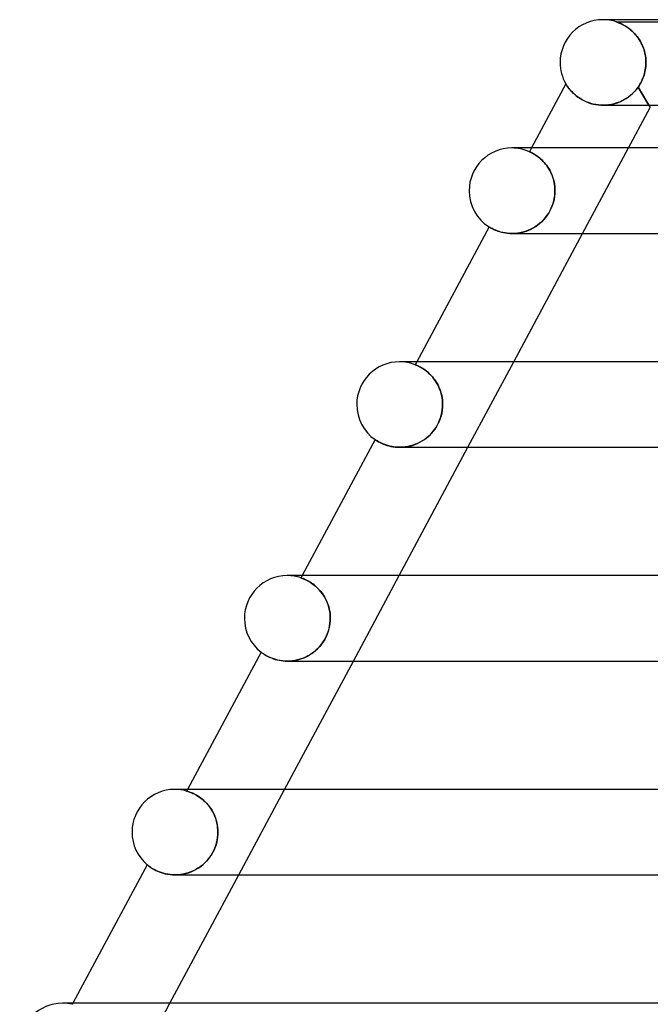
# Model space of a CAD drawing. Header units: millimetres. Extents: x -310 to 310, y -2 to 200.
# Tile 18 of 73: x -190 to -161, y 154 to 200. Entities that reach past the tile are written whole.
import ezdxf

# ---------------------------------------------------------------- set-up
doc = ezdxf.new("R2010")
doc.units = ezdxf.units.MM
doc.layers.add('HIDDEN', color=7, linetype='Continuous')
doc.layers.add('THICK', color=7, linetype='Continuous')

msp = doc.modelspace()

# ---------------------------------------------------------------- linework, layer by layer
at = {"layer": 'HIDDEN'}
for p, q in [((-162.371, 199.899), (-162.376, 199.9)), ((-162.376, 199.9), (-162.37, 199.898)), ((-162.376, 199.9), (-149.124, 199.9)), ((-162.359, 199.894), (-162.371, 199.899)), ((-162.37, 199.898), (-162.355, 199.893)), ((-162.339, 199.888), (-162.359, 199.894)), ((-162.355, 199.893), (-162.331, 199.885)), ((-162.314, 199.879), (-162.339, 199.888)), ((-162.331, 199.885), (-162.301, 199.874)), ((-162.284, 199.867), (-162.314, 199.879)), ((-162.301, 199.874), (-162.264, 199.86)), ((-162.248, 199.853), (-162.284, 199.867)), ((-162.264, 199.86), (-162.223, 199.843)), ((-162.207, 199.836), (-162.248, 199.853)), ((-162.223, 199.843), (-162.179, 199.824)), ((-162.162, 199.816), (-162.207, 199.836)), ((-162.179, 199.824), (-162.134, 199.803)), ((-162.113, 199.793), (-162.162, 199.816)), ((-162.134, 199.803), (-162.087, 199.78)), ((-162.06, 199.766), (-162.113, 199.793)), ((-162.087, 199.78), (-162.037, 199.754)), ((-162.005, 199.736), (-162.06, 199.766)), ((-162.037, 199.754), (-161.984, 199.724)), ((-161.948, 199.702), (-162.005, 199.736)), ((-161.984, 199.724), (-161.929, 199.69)), ((-161.889, 199.665), (-161.948, 199.702)), ((-161.929, 199.69), (-161.871, 199.653)), ((-161.829, 199.624), (-161.889, 199.665)), ((-161.871, 199.653), (-161.813, 199.612)), ((-161.768, 199.579), (-161.829, 199.624)), ((-161.813, 199.612), (-161.753, 199.566)), ((-161.707, 199.53), (-161.768, 199.579)), ((-161.753, 199.566), (-161.692, 199.516)), ((-161.647, 199.477), (-161.707, 199.53)), ((-161.692, 199.516), (-161.631, 199.462)), ((-161.586, 199.42), (-161.647, 199.477)), ((-161.631, 199.462), (-161.57, 199.404)), ((-161.527, 199.359), (-161.586, 199.42)), ((-161.57, 199.404), (-161.511, 199.342)), ((-161.469, 199.294), (-161.527, 199.359)), ((-161.511, 199.342), (-161.454, 199.276)), ((-161.412, 199.225), (-161.469, 199.294)), ((-161.454, 199.276), (-161.398, 199.207)), ((-161.357, 199.152), (-161.412, 199.225)), ((-161.398, 199.207), (-161.345, 199.134)), ((-161.305, 199.074), (-161.357, 199.152)), ((-161.345, 199.134), (-161.294, 199.057)), ((-161.255, 198.993), (-161.305, 199.074)), ((-161.294, 199.057), (-161.246, 198.976)), ((-161.209, 198.908), (-161.255, 198.993)), ((-161.246, 198.976), (-161.2, 198.892)), ((-161.166, 198.819), (-161.209, 198.908)), ((-161.2, 198.892), (-161.159, 198.804)), ((-161.126, 198.726), (-161.166, 198.819)), ((-161.159, 198.804), (-161.121, 198.713)), ((-161.091, 198.63), (-161.126, 198.726)), ((-161.121, 198.713), (-161.087, 198.618)), ((-161.061, 198.531), (-161.091, 198.63)), ((-161.087, 198.618), (-161.058, 198.521)), ((-161.035, 198.429), (-161.061, 198.531)), ((-161.058, 198.521), (-161.033, 198.421)), ((-161.015, 198.324), (-161.035, 198.429)), ((-161.033, 198.421), (-161.013, 198.317)), ((-161, 198.218), (-161.015, 198.324)), ((-161.013, 198.317), (-160.999, 198.212)), ((-160.991, 198.11), (-161, 198.218)), ((-160.999, 198.212), (-160.991, 198.107)), ((-160.988, 198), (-160.991, 198.11)), ((-160.991, 198.107), (-160.988, 198)), ((-161.054, 197.491), (-161.034, 197.571)), ((-161.035, 197.57), (-161.054, 197.49)), ((-161.018, 197.651), (-161.035, 197.57)), ((-161.034, 197.571), (-161.018, 197.652)), ((-161.018, 197.652), (-161.005, 197.734)), ((-161.006, 197.733), (-161.018, 197.651)), ((-160.996, 197.817), (-161.006, 197.733)), ((-161.005, 197.734), (-160.996, 197.817)), ((-160.99, 197.9), (-160.996, 197.817)), ((-160.996, 197.817), (-160.99, 197.9)), ((-160.989, 197.917), (-160.99, 197.9)), ((-160.99, 197.9), (-160.989, 197.917)), ((-160.988, 197.95), (-160.989, 197.933)), ((-160.989, 197.933), (-160.988, 197.95)), ((-160.989, 197.933), (-160.989, 197.917)), ((-160.989, 197.917), (-160.989, 197.933)), ((-160.988, 198), (-160.988, 197.983)), ((-160.988, 197.983), (-160.988, 198)), ((-160.988, 197.983), (-160.988, 197.967)), ((-160.988, 197.967), (-160.988, 197.983)), ((-160.988, 197.967), (-160.988, 197.95)), ((-160.988, 197.95), (-160.988, 197.967)), ((-161.196, 197.115), (-161.232, 197.045)), ((-161.232, 197.046), (-161.196, 197.115)), ((-161.162, 197.186), (-161.196, 197.115)), ((-161.196, 197.115), (-161.162, 197.186)), ((-161.131, 197.26), (-161.162, 197.186)), ((-161.162, 197.186), (-161.131, 197.26)), ((-161.102, 197.335), (-161.131, 197.26)), ((-161.131, 197.26), (-161.102, 197.335)), ((-161.077, 197.412), (-161.102, 197.335)), ((-161.102, 197.335), (-161.077, 197.412)), ((-161.077, 197.412), (-161.054, 197.491)), ((-161.054, 197.49), (-161.077, 197.412)), ((-164.733, 197.001), (-164.731, 196.997)), ((-164.731, 196.997), (-164.724, 196.986)), ((-164.724, 196.986), (-164.712, 196.967)), ((-164.712, 196.967), (-164.696, 196.941)), ((-164.696, 196.941), (-164.674, 196.908)), ((-164.674, 196.908), (-164.648, 196.87)), ((-164.648, 196.87), (-164.617, 196.826)), ((-164.617, 196.826), (-164.581, 196.778)), ((-164.581, 196.778), (-164.539, 196.727)), ((-164.539, 196.727), (-164.491, 196.672)), ((-164.491, 196.672), (-164.438, 196.615)), ((-161.513, 196.652), (-161.602, 196.561)), ((-161.523, 196.641), (-161.436, 196.742)), ((-161.43, 196.749), (-161.513, 196.652)), ((-161.436, 196.742), (-161.354, 196.851)), ((-161.354, 196.851), (-161.43, 196.749)), ((-161.311, 196.914), (-161.354, 196.851)), ((-161.354, 196.851), (-161.311, 196.914)), ((-161.354, 196.851), (-160.785, 195.9)), ((-160.845, 196), (-161.354, 196.851)), ((-161.311, 196.914), (-161.271, 196.979)), ((-161.271, 196.978), (-161.311, 196.914)), ((-161.271, 196.979), (-161.232, 197.046)), ((-161.232, 197.045), (-161.271, 196.978)), ((-164.438, 196.615), (-164.379, 196.557)), ((-164.379, 196.557), (-164.314, 196.497)), ((-164.314, 196.497), (-164.242, 196.438)), ((-164.242, 196.438), (-164.164, 196.379)), ((-164.164, 196.379), (-164.08, 196.322)), ((-164.08, 196.322), (-163.99, 196.267)), ((-163.99, 196.267), (-163.894, 196.216)), ((-163.894, 196.216), (-163.792, 196.168)), ((-162.24, 196.145), (-162.127, 196.195)), ((-162.115, 196.201), (-162.229, 196.15)), ((-162.127, 196.195), (-162.018, 196.252)), ((-162.004, 196.26), (-162.115, 196.201)), ((-162.018, 196.252), (-161.912, 196.315)), ((-161.897, 196.325), (-162.004, 196.26)), ((-161.912, 196.315), (-161.81, 196.385)), ((-161.794, 196.397), (-161.897, 196.325)), ((-161.81, 196.385), (-161.711, 196.463)), ((-161.695, 196.476), (-161.794, 196.397)), ((-161.711, 196.463), (-161.615, 196.548)), ((-161.602, 196.561), (-161.695, 196.476)), ((-161.615, 196.548), (-161.523, 196.641)), ((-163.792, 196.168), (-163.685, 196.125)), ((-163.685, 196.125), (-163.572, 196.087)), ((-163.572, 196.087), (-163.457, 196.056)), ((-163.457, 196.056), (-163.338, 196.031)), ((-163.338, 196.031), (-163.217, 196.013)), ((-163.217, 196.013), (-163.093, 196.003)), ((-163.093, 196.003), (-162.969, 196)), ((-162.843, 196.005), (-162.97, 196)), ((-162.969, 196), (-162.844, 196.005)), ((-162.844, 196.005), (-162.72, 196.018)), ((-162.716, 196.019), (-162.843, 196.005)), ((-162.72, 196.018), (-162.597, 196.039)), ((-162.591, 196.04), (-162.716, 196.019)), ((-162.597, 196.039), (-162.475, 196.067)), ((-162.468, 196.069), (-162.591, 196.04)), ((-162.475, 196.067), (-162.356, 196.103)), ((-162.347, 196.106), (-162.468, 196.069)), ((-162.356, 196.103), (-162.24, 196.145)), ((-162.229, 196.15), (-162.347, 196.106)), ((-166.34, 194), (-166.434, 193.826)), ((-163.945, 190), (-161.803, 194)), ((-166.431, 193.825), (-166.434, 193.826)), ((-166.434, 193.826), (-166.431, 193.825)), ((-166.424, 193.822), (-166.431, 193.825)), ((-166.431, 193.825), (-166.423, 193.821)), ((-166.412, 193.816), (-166.424, 193.822)), ((-166.423, 193.821), (-166.41, 193.816)), ((-166.395, 193.808), (-166.412, 193.816)), ((-166.41, 193.816), (-166.393, 193.808)), ((-166.373, 193.798), (-166.395, 193.808)), ((-166.393, 193.808), (-166.371, 193.797)), ((-166.347, 193.785), (-166.373, 193.798)), ((-166.371, 193.797), (-166.345, 193.784)), ((-166.317, 193.77), (-166.347, 193.785)), ((-166.345, 193.784), (-166.316, 193.769)), ((-166.283, 193.752), (-166.317, 193.77)), ((-166.316, 193.769), (-166.282, 193.751)), ((-166.244, 193.73), (-166.283, 193.752)), ((-166.282, 193.751), (-166.246, 193.731)), ((-166.246, 193.731), (-166.205, 193.707)), ((-166.203, 193.706), (-166.244, 193.73)), ((-166.205, 193.707), (-166.162, 193.681)), ((-166.158, 193.678), (-166.203, 193.706)), ((-166.162, 193.681), (-166.116, 193.65)), ((-166.11, 193.646), (-166.158, 193.678)), ((-166.116, 193.65), (-166.068, 193.617)), ((-166.06, 193.611), (-166.11, 193.646)), ((-166.068, 193.617), (-166.017, 193.579)), ((-166.007, 193.571), (-166.06, 193.611)), ((-166.017, 193.579), (-165.964, 193.537)), ((-165.953, 193.528), (-166.007, 193.571)), ((-165.964, 193.537), (-165.91, 193.49)), ((-165.898, 193.48), (-165.953, 193.528)), ((-165.91, 193.49), (-165.855, 193.44)), ((-165.842, 193.428), (-165.898, 193.48)), ((-165.855, 193.44), (-165.8, 193.385)), ((-165.786, 193.371), (-165.842, 193.428)), ((-165.8, 193.385), (-165.745, 193.326)), ((-165.73, 193.309), (-165.786, 193.371)), ((-165.745, 193.326), (-165.69, 193.262)), ((-165.675, 193.244), (-165.73, 193.309)), ((-165.69, 193.262), (-165.636, 193.193)), ((-165.622, 193.174), (-165.675, 193.244)), ((-165.636, 193.193), (-165.583, 193.12)), ((-165.57, 193.1), (-165.622, 193.174)), ((-165.583, 193.12), (-165.533, 193.043)), ((-165.521, 193.023), (-165.57, 193.1)), ((-165.533, 193.043), (-165.486, 192.962)), ((-165.475, 192.941), (-165.521, 193.023)), ((-165.486, 192.962), (-165.442, 192.877)), ((-165.432, 192.856), (-165.475, 192.941)), ((-165.442, 192.877), (-165.401, 192.789)), ((-165.392, 192.768), (-165.432, 192.856)), ((-165.401, 192.789), (-165.364, 192.697)), ((-165.357, 192.677), (-165.392, 192.768)), ((-165.364, 192.697), (-165.332, 192.603)), ((-165.326, 192.584), (-165.357, 192.677)), ((-165.332, 192.603), (-165.304, 192.507)), ((-165.299, 192.489), (-165.326, 192.584)), ((-165.304, 192.507), (-165.28, 192.409)), ((-165.277, 192.393), (-165.299, 192.489)), ((-165.28, 192.409), (-165.262, 192.309)), ((-165.26, 192.296), (-165.277, 192.393)), ((-165.262, 192.309), (-165.249, 192.207)), ((-165.248, 192.197), (-165.26, 192.296)), ((-165.249, 192.207), (-165.241, 192.104)), ((-165.24, 192.099), (-165.248, 192.197)), ((-165.241, 192.104), (-165.238, 192)), ((-165.238, 192), (-165.24, 192.099)), ((-165.277, 191.605), (-165.309, 191.473)), ((-165.294, 191.531), (-165.269, 191.648)), ((-165.255, 191.738), (-165.277, 191.605)), ((-165.269, 191.648), (-165.252, 191.766)), ((-165.242, 191.869), (-165.255, 191.738)), ((-165.252, 191.766), (-165.241, 191.883)), ((-165.238, 192), (-165.242, 191.869)), ((-165.241, 191.883), (-165.238, 192)), ((-165.468, 191.068), (-165.413, 191.182)), ((-165.398, 191.216), (-165.456, 191.092)), ((-165.413, 191.182), (-165.366, 191.297)), ((-165.349, 191.343), (-165.398, 191.216)), ((-165.366, 191.297), (-165.326, 191.413)), ((-165.309, 191.473), (-165.349, 191.343)), ((-165.326, 191.413), (-165.294, 191.531)), ((-165.678, 190.748), (-165.767, 190.645)), ((-165.758, 190.654), (-165.677, 190.75)), ((-165.596, 190.858), (-165.678, 190.748)), ((-165.677, 190.75), (-165.601, 190.851)), ((-165.601, 190.851), (-165.531, 190.957)), ((-165.522, 190.973), (-165.596, 190.858)), ((-165.531, 190.957), (-165.468, 191.068)), ((-165.456, 191.092), (-165.522, 190.973)), ((-168.318, 190.309), (-168.314, 190.306)), ((-168.314, 190.306), (-168.304, 190.3)), ((-168.304, 190.3), (-168.286, 190.289)), ((-168.286, 190.289), (-168.261, 190.275)), ((-168.261, 190.275), (-168.229, 190.256)), ((-168.229, 190.256), (-168.19, 190.236)), ((-168.19, 190.236), (-168.145, 190.213)), ((-168.145, 190.213), (-168.094, 190.188)), ((-166.459, 190.158), (-166.35, 190.208)), ((-166.279, 190.245), (-166.393, 190.188)), ((-166.35, 190.208), (-166.243, 190.265)), ((-166.168, 190.31), (-166.279, 190.245)), ((-166.243, 190.265), (-166.138, 190.33)), ((-166.062, 190.382), (-166.168, 190.31)), ((-166.138, 190.33), (-166.037, 190.401)), ((-165.959, 190.462), (-166.062, 190.382)), ((-166.037, 190.401), (-165.939, 190.479)), ((-165.86, 190.55), (-165.959, 190.462)), ((-165.939, 190.479), (-165.846, 190.564)), ((-165.767, 190.645), (-165.86, 190.55)), ((-165.846, 190.564), (-165.758, 190.654)), ((-168.094, 190.188), (-168.036, 190.162)), ((-168.036, 190.162), (-167.972, 190.136)), ((-167.972, 190.136), (-167.901, 190.111)), ((-167.901, 190.111), (-167.824, 190.086)), ((-167.824, 190.086), (-167.741, 190.063)), ((-167.741, 190.063), (-167.651, 190.042)), ((-167.651, 190.042), (-167.554, 190.024)), ((-167.554, 190.024), (-167.453, 190.011)), ((-167.453, 190.011), (-167.348, 190.003)), ((-167.348, 190.003), (-167.238, 190)), ((-167.118, 190.004), (-167.238, 190)), ((-167.238, 190), (-167.13, 190.003)), ((-167.13, 190.003), (-167.019, 190.012)), ((-166.997, 190.015), (-167.118, 190.004)), ((-167.019, 190.012), (-166.907, 190.028)), ((-166.874, 190.034), (-166.997, 190.015)), ((-166.907, 190.028), (-166.795, 190.05)), ((-166.752, 190.06), (-166.874, 190.034)), ((-166.795, 190.05), (-166.682, 190.079)), ((-166.63, 190.095), (-166.752, 190.06)), ((-166.682, 190.079), (-166.57, 190.115)), ((-166.51, 190.137), (-166.63, 190.095)), ((-166.57, 190.115), (-166.459, 190.158)), ((-166.393, 190.188), (-166.51, 190.137)), ((-171.697, 184), (-171.771, 183.862)), ((-171.768, 183.861), (-171.771, 183.862)), ((-171.771, 183.862), (-171.768, 183.861)), ((-171.76, 183.858), (-171.768, 183.861)), ((-171.768, 183.861), (-171.759, 183.858)), ((-171.747, 183.853), (-171.76, 183.858)), ((-171.759, 183.858), (-171.745, 183.852)), ((-171.728, 183.845), (-171.747, 183.853)), ((-171.745, 183.852), (-171.726, 183.845)), ((-171.704, 183.835), (-171.728, 183.845)), ((-171.726, 183.845), (-171.701, 183.834)), ((-171.676, 183.823), (-171.704, 183.835)), ((-171.701, 183.834), (-171.672, 183.821)), ((-171.642, 183.808), (-171.676, 183.823)), ((-171.672, 183.821), (-171.639, 183.806)), ((-171.605, 183.79), (-171.642, 183.808)), ((-171.639, 183.806), (-171.602, 183.788)), ((-171.563, 183.768), (-171.605, 183.79)), ((-171.602, 183.788), (-171.561, 183.767)), ((-171.518, 183.744), (-171.563, 183.768)), ((-171.561, 183.767), (-171.517, 183.744)), ((-169.303, 180), (-167.16, 184)), ((-171.469, 183.716), (-171.518, 183.744)), ((-171.517, 183.744), (-171.47, 183.716)), ((-171.47, 183.716), (-171.42, 183.686)), ((-171.417, 183.684), (-171.469, 183.716)), ((-171.42, 183.686), (-171.367, 183.652)), ((-171.362, 183.648), (-171.417, 183.684)), ((-171.367, 183.652), (-171.313, 183.614)), ((-171.306, 183.608), (-171.362, 183.648)), ((-171.313, 183.614), (-171.257, 183.571)), ((-171.247, 183.564), (-171.306, 183.608)), ((-171.257, 183.571), (-171.199, 183.525)), ((-171.188, 183.515), (-171.247, 183.564)), ((-171.199, 183.525), (-171.141, 183.474)), ((-171.127, 183.461), (-171.188, 183.515)), ((-171.141, 183.474), (-171.083, 183.419)), ((-171.067, 183.403), (-171.127, 183.461)), ((-171.083, 183.419), (-171.024, 183.359)), ((-171.007, 183.34), (-171.067, 183.403)), ((-171.024, 183.359), (-170.966, 183.294)), ((-170.949, 183.273), (-171.007, 183.34)), ((-170.966, 183.294), (-170.909, 183.223)), ((-170.892, 183.202), (-170.949, 183.273)), ((-170.909, 183.223), (-170.854, 183.149)), ((-170.837, 183.126), (-170.892, 183.202)), ((-170.854, 183.149), (-170.801, 183.071)), ((-170.785, 183.045), (-170.837, 183.126)), ((-170.801, 183.071), (-170.751, 182.988)), ((-170.736, 182.961), (-170.785, 183.045)), ((-170.751, 182.988), (-170.704, 182.902)), ((-170.69, 182.874), (-170.736, 182.961)), ((-170.704, 182.902), (-170.661, 182.811)), ((-170.649, 182.783), (-170.69, 182.874)), ((-170.661, 182.811), (-170.622, 182.717)), ((-170.612, 182.691), (-170.649, 182.783)), ((-170.622, 182.717), (-170.588, 182.621)), ((-170.579, 182.595), (-170.612, 182.691)), ((-170.588, 182.621), (-170.558, 182.522)), ((-170.552, 182.498), (-170.579, 182.595)), ((-170.558, 182.522), (-170.533, 182.422)), ((-170.529, 182.4), (-170.552, 182.498)), ((-170.533, 182.422), (-170.514, 182.319)), ((-170.511, 182.301), (-170.529, 182.4)), ((-170.514, 182.319), (-170.5, 182.214)), ((-170.498, 182.201), (-170.511, 182.301)), ((-170.5, 182.214), (-170.491, 182.108)), ((-170.491, 182.101), (-170.498, 182.201)), ((-170.488, 182), (-170.493, 181.868)), ((-170.492, 181.877), (-170.488, 182)), ((-170.491, 182.108), (-170.488, 182)), ((-170.488, 182), (-170.491, 182.101)), ((-170.56, 181.47), (-170.6, 181.341)), ((-170.586, 181.384), (-170.55, 181.507)), ((-170.528, 181.602), (-170.56, 181.47)), ((-170.55, 181.507), (-170.523, 181.63)), ((-170.506, 181.736), (-170.528, 181.602)), ((-170.523, 181.63), (-170.503, 181.754)), ((-170.493, 181.868), (-170.506, 181.736)), ((-170.503, 181.754), (-170.492, 181.877)), ((-170.807, 180.917), (-170.741, 181.027)), ((-170.707, 181.09), (-170.774, 180.97)), ((-170.741, 181.027), (-170.682, 181.142)), ((-170.649, 181.214), (-170.707, 181.09)), ((-170.682, 181.142), (-170.63, 181.262)), ((-170.6, 181.341), (-170.649, 181.214)), ((-170.63, 181.262), (-170.586, 181.384)), ((-171.234, 180.442), (-171.138, 180.525)), ((-171.109, 180.552), (-171.206, 180.465)), ((-171.138, 180.525), (-171.046, 180.614)), ((-171.017, 180.646), (-171.109, 180.552)), ((-171.046, 180.614), (-170.96, 180.71)), ((-170.93, 180.747), (-171.017, 180.646)), ((-170.96, 180.71), (-170.88, 180.811)), ((-170.849, 180.855), (-170.93, 180.747)), ((-170.88, 180.811), (-170.807, 180.917)), ((-170.774, 180.97), (-170.849, 180.855)), ((-173.647, 180.361), (-173.643, 180.359)), ((-173.643, 180.359), (-173.633, 180.352)), ((-173.633, 180.352), (-173.616, 180.34)), ((-173.616, 180.34), (-173.592, 180.324)), ((-173.592, 180.324), (-173.562, 180.305)), ((-173.562, 180.305), (-173.525, 180.284)), ((-173.525, 180.284), (-173.483, 180.259)), ((-173.483, 180.259), (-173.434, 180.233)), ((-173.434, 180.233), (-173.379, 180.205)), ((-173.379, 180.205), (-173.318, 180.176)), ((-173.318, 180.176), (-173.25, 180.148)), ((-173.25, 180.148), (-173.176, 180.119)), ((-173.176, 180.119), (-173.094, 180.092)), ((-173.094, 180.092), (-173.007, 180.067)), ((-173.007, 180.067), (-172.913, 180.045)), ((-172.017, 180.057), (-171.898, 180.089)), ((-171.872, 180.097), (-171.995, 180.062)), ((-171.898, 180.089), (-171.78, 180.13)), ((-171.753, 180.14), (-171.872, 180.097)), ((-171.78, 180.13), (-171.665, 180.178)), ((-171.636, 180.191), (-171.753, 180.14)), ((-171.665, 180.178), (-171.551, 180.233)), ((-171.522, 180.249), (-171.636, 180.191)), ((-171.551, 180.233), (-171.442, 180.296)), ((-171.413, 180.314), (-171.522, 180.249)), ((-171.442, 180.296), (-171.336, 180.365)), ((-171.308, 180.386), (-171.413, 180.314)), ((-171.336, 180.365), (-171.234, 180.442)), ((-171.206, 180.465), (-171.308, 180.386)), ((-172.913, 180.045), (-172.815, 180.026)), ((-172.815, 180.026), (-172.711, 180.012)), ((-172.711, 180.012), (-172.602, 180.003)), ((-172.602, 180.003), (-172.489, 180)), ((-172.489, 180), (-172.373, 180.003)), ((-172.366, 180.004), (-172.488, 180)), ((-172.373, 180.003), (-172.256, 180.014)), ((-172.242, 180.015), (-172.366, 180.004)), ((-172.256, 180.014), (-172.137, 180.031)), ((-172.118, 180.035), (-172.242, 180.015)), ((-172.137, 180.031), (-172.017, 180.057)), ((-171.995, 180.062), (-172.118, 180.035)), ((-177.055, 174), (-177.111, 173.895)), ((-177.108, 173.894), (-177.111, 173.895)), ((-177.111, 173.895), (-177.107, 173.894)), ((-177.099, 173.891), (-177.108, 173.894)), ((-177.107, 173.894), (-177.098, 173.891)), ((-177.085, 173.886), (-177.099, 173.891)), ((-177.098, 173.891), (-177.082, 173.885)), ((-177.065, 173.879), (-177.085, 173.886)), ((-177.082, 173.885), (-177.06, 173.878)), ((-177.04, 173.87), (-177.065, 173.879)), ((-177.06, 173.878), (-177.033, 173.868)), ((-177.01, 173.859), (-177.04, 173.87)), ((-177.033, 173.868), (-177.001, 173.855)), ((-176.975, 173.844), (-177.01, 173.859)), ((-177.001, 173.855), (-176.965, 173.84)), ((-176.935, 173.828), (-176.975, 173.844)), ((-176.965, 173.84), (-176.925, 173.823)), ((-176.891, 173.808), (-176.935, 173.828)), ((-176.925, 173.823), (-176.88, 173.802)), ((-176.843, 173.784), (-176.891, 173.808)), ((-176.88, 173.802), (-176.832, 173.779)), ((-176.792, 173.758), (-176.843, 173.784)), ((-176.832, 173.779), (-176.781, 173.752)), ((-176.737, 173.727), (-176.792, 173.758)), ((-176.781, 173.752), (-176.727, 173.721)), ((-176.679, 173.692), (-176.737, 173.727)), ((-176.727, 173.721), (-176.67, 173.686)), ((-176.619, 173.653), (-176.679, 173.692)), ((-176.67, 173.686), (-176.611, 173.648)), ((-176.557, 173.61), (-176.619, 173.653)), ((-176.611, 173.648), (-176.551, 173.605)), ((-174.66, 170), (-172.517, 174)), ((-176.494, 173.561), (-176.557, 173.61)), ((-176.551, 173.605), (-176.489, 173.558)), ((-176.43, 173.508), (-176.494, 173.561)), ((-176.489, 173.558), (-176.427, 173.506)), ((-176.365, 173.45), (-176.43, 173.508)), ((-176.427, 173.506), (-176.364, 173.449)), ((-176.301, 173.387), (-176.365, 173.45)), ((-176.364, 173.449), (-176.301, 173.387)), ((-176.238, 173.319), (-176.301, 173.387)), ((-176.301, 173.387), (-176.239, 173.32)), ((-176.239, 173.32), (-176.178, 173.249)), ((-176.177, 173.246), (-176.238, 173.319)), ((-176.178, 173.249), (-176.12, 173.172)), ((-176.118, 173.169), (-176.177, 173.246)), ((-176.12, 173.172), (-176.064, 173.092)), ((-176.062, 173.088), (-176.118, 173.169)), ((-176.064, 173.092), (-176.012, 173.007)), ((-176.009, 173.002), (-176.062, 173.088)), ((-176.012, 173.007), (-175.963, 172.918)), ((-175.959, 172.912), (-176.009, 173.002)), ((-175.963, 172.918), (-175.917, 172.825)), ((-175.915, 172.819), (-175.959, 172.912)), ((-175.917, 172.825), (-175.877, 172.73)), ((-175.874, 172.723), (-175.915, 172.819)), ((-175.877, 172.73), (-175.841, 172.632)), ((-175.839, 172.625), (-175.874, 172.723)), ((-175.841, 172.632), (-175.811, 172.531)), ((-175.809, 172.525), (-175.839, 172.625)), ((-175.811, 172.531), (-175.785, 172.428)), ((-175.784, 172.423), (-175.809, 172.525)), ((-175.785, 172.428), (-175.765, 172.323)), ((-175.764, 172.319), (-175.784, 172.423)), ((-175.765, 172.323), (-175.75, 172.217)), ((-175.75, 172.214), (-175.764, 172.319)), ((-175.742, 171.878), (-175.754, 171.756)), ((-175.752, 171.767), (-175.742, 171.884)), ((-175.75, 172.217), (-175.742, 172.109)), ((-175.742, 172.107), (-175.75, 172.214)), ((-175.742, 172.109), (-175.739, 172)), ((-175.739, 172), (-175.742, 172.107)), ((-175.742, 171.884), (-175.739, 172)), ((-175.739, 172), (-175.742, 171.878)), ((-175.836, 171.384), (-175.881, 171.261)), ((-175.867, 171.296), (-175.827, 171.414)), ((-175.8, 171.508), (-175.836, 171.384)), ((-175.827, 171.414), (-175.794, 171.532)), ((-175.773, 171.632), (-175.8, 171.508)), ((-175.794, 171.532), (-175.77, 171.649)), ((-175.754, 171.756), (-175.773, 171.632)), ((-175.77, 171.649), (-175.752, 171.767)), ((-176.068, 170.9), (-176.146, 170.791)), ((-176.103, 170.849), (-176.034, 170.954)), ((-175.997, 171.017), (-176.068, 170.9)), ((-176.034, 170.954), (-175.971, 171.065)), ((-175.934, 171.138), (-175.997, 171.017)), ((-175.971, 171.065), (-175.915, 171.18)), ((-175.881, 171.261), (-175.934, 171.138)), ((-175.915, 171.18), (-175.867, 171.296)), ((-178.974, 170.418), (-178.971, 170.416)), ((-178.971, 170.416), (-178.963, 170.41)), ((-178.963, 170.41), (-178.95, 170.4)), ((-178.95, 170.4), (-178.932, 170.387)), ((-176.506, 170.425), (-176.607, 170.351)), ((-176.607, 170.351), (-176.515, 170.418)), ((-176.515, 170.418), (-176.425, 170.492)), ((-176.41, 170.506), (-176.506, 170.425)), ((-176.425, 170.492), (-176.339, 170.572)), ((-176.317, 170.594), (-176.41, 170.506)), ((-176.339, 170.572), (-176.256, 170.658)), ((-176.229, 170.689), (-176.317, 170.594)), ((-176.256, 170.658), (-176.178, 170.75)), ((-176.146, 170.791), (-176.229, 170.689)), ((-176.178, 170.75), (-176.103, 170.849)), ((-178.932, 170.387), (-178.908, 170.37)), ((-178.908, 170.37), (-178.879, 170.35)), ((-178.879, 170.35), (-178.845, 170.327)), ((-178.845, 170.327), (-178.805, 170.302)), ((-178.805, 170.302), (-178.761, 170.276)), ((-178.761, 170.276), (-178.711, 170.248)), ((-178.711, 170.248), (-178.656, 170.219)), ((-178.656, 170.219), (-178.596, 170.19)), ((-178.596, 170.19), (-178.531, 170.161)), ((-178.531, 170.161), (-178.461, 170.133)), ((-178.461, 170.133), (-178.387, 170.106)), ((-178.387, 170.106), (-178.307, 170.081)), ((-178.307, 170.081), (-178.222, 170.058)), ((-178.222, 170.058), (-178.133, 170.039)), ((-178.133, 170.039), (-178.039, 170.022)), ((-178.039, 170.022), (-177.942, 170.01)), ((-177.942, 170.01), (-177.842, 170.003)), ((-177.842, 170.003), (-177.74, 170)), ((-177.74, 170), (-177.636, 170.003)), ((-177.623, 170.003), (-177.739, 170)), ((-177.636, 170.003), (-177.53, 170.011)), ((-177.506, 170.014), (-177.623, 170.003)), ((-177.53, 170.011), (-177.424, 170.025)), ((-177.388, 170.031), (-177.506, 170.014)), ((-177.424, 170.025), (-177.318, 170.045)), ((-177.271, 170.055), (-177.388, 170.031)), ((-177.318, 170.045), (-177.212, 170.071)), ((-177.155, 170.087), (-177.271, 170.055)), ((-177.212, 170.071), (-177.107, 170.102)), ((-177.041, 170.126), (-177.155, 170.087)), ((-177.107, 170.102), (-177.004, 170.14)), ((-176.928, 170.172), (-177.041, 170.126)), ((-177.004, 170.14), (-176.901, 170.184)), ((-176.818, 170.225), (-176.928, 170.172)), ((-176.901, 170.184), (-176.801, 170.233)), ((-176.711, 170.284), (-176.818, 170.225)), ((-176.801, 170.233), (-176.703, 170.289)), ((-176.607, 170.351), (-176.711, 170.284)), ((-176.703, 170.289), (-176.607, 170.351)), ((-182.412, 164), (-182.453, 163.924)), ((-180.017, 160), (-177.874, 164)), ((-182.45, 163.923), (-182.453, 163.924)), ((-182.453, 163.924), (-182.449, 163.923)), ((-182.44, 163.92), (-182.45, 163.923)), ((-182.449, 163.923), (-182.438, 163.92)), ((-182.425, 163.916), (-182.44, 163.92)), ((-182.438, 163.92), (-182.421, 163.915)), ((-182.403, 163.909), (-182.425, 163.916)), ((-182.421, 163.915), (-182.398, 163.908)), ((-182.376, 163.9), (-182.403, 163.909)), ((-182.398, 163.908), (-182.37, 163.898)), ((-182.343, 163.889), (-182.376, 163.9)), ((-182.37, 163.898), (-182.336, 163.887)), ((-182.305, 163.876), (-182.343, 163.889)), ((-182.336, 163.887), (-182.297, 163.873)), ((-182.262, 163.86), (-182.305, 163.876)), ((-182.297, 163.873), (-182.254, 163.856)), ((-182.214, 163.84), (-182.262, 163.86)), ((-182.254, 163.856), (-182.206, 163.837)), ((-182.162, 163.818), (-182.214, 163.84)), ((-182.206, 163.837), (-182.155, 163.814)), ((-182.107, 163.791), (-182.162, 163.818)), ((-182.155, 163.814), (-182.1, 163.788)), ((-182.048, 163.761), (-182.107, 163.791)), ((-182.1, 163.788), (-182.043, 163.758)), ((-181.986, 163.727), (-182.048, 163.761)), ((-182.043, 163.758), (-181.982, 163.725)), ((-181.921, 163.687), (-181.986, 163.727)), ((-181.982, 163.725), (-181.919, 163.686)), ((-181.854, 163.644), (-181.921, 163.687)), ((-181.919, 163.686), (-181.855, 163.644)), ((-181.855, 163.644), (-181.789, 163.597)), ((-181.786, 163.595), (-181.854, 163.644)), ((-181.789, 163.597), (-181.723, 163.545)), ((-181.718, 163.541), (-181.786, 163.595)), ((-181.723, 163.545), (-181.656, 163.488)), ((-181.649, 163.482), (-181.718, 163.541)), ((-181.656, 163.488), (-181.589, 163.425)), ((-181.58, 163.417), (-181.649, 163.482)), ((-181.589, 163.425), (-181.522, 163.357)), ((-181.513, 163.347), (-181.58, 163.417)), ((-181.522, 163.357), (-181.458, 163.284)), ((-181.448, 163.273), (-181.513, 163.347)), ((-181.458, 163.284), (-181.395, 163.207)), ((-181.386, 163.193), (-181.448, 163.273)), ((-181.395, 163.207), (-181.336, 163.124)), ((-181.326, 163.109), (-181.386, 163.193)), ((-181.336, 163.124), (-181.28, 163.037)), ((-181.27, 163.021), (-181.326, 163.109)), ((-181.28, 163.037), (-181.227, 162.946)), ((-181.218, 162.928), (-181.27, 163.021)), ((-181.227, 162.946), (-181.179, 162.851)), ((-181.171, 162.833), (-181.218, 162.928)), ((-181.179, 162.851), (-181.136, 162.752)), ((-181.129, 162.734), (-181.171, 162.833)), ((-181.136, 162.752), (-181.098, 162.651)), ((-181.092, 162.633), (-181.129, 162.734)), ((-181.098, 162.651), (-181.065, 162.547)), ((-181.061, 162.53), (-181.092, 162.633)), ((-181.065, 162.547), (-181.038, 162.441)), ((-181.035, 162.426), (-181.061, 162.53)), ((-181.038, 162.441), (-181.017, 162.333)), ((-181.015, 162.321), (-181.035, 162.426)), ((-181.017, 162.333), (-181.001, 162.223)), ((-181.001, 162.214), (-181.015, 162.321)), ((-181.001, 162.223), (-180.992, 162.112)), ((-180.992, 162.107), (-181.001, 162.214)), ((-180.992, 162.112), (-180.989, 162)), ((-180.989, 162), (-180.992, 162.107)), ((-181.02, 161.651), (-181.045, 161.532)), ((-181.025, 161.626), (-181.005, 161.751)), ((-181.003, 161.768), (-181.02, 161.651)), ((-181.005, 161.751), (-180.993, 161.876)), ((-180.992, 161.885), (-181.003, 161.768)), ((-180.993, 161.876), (-180.989, 162)), ((-180.989, 162), (-180.992, 161.885)), ((-181.191, 161.126), (-181.136, 161.249)), ((-181.118, 161.295), (-181.166, 161.178)), ((-181.136, 161.249), (-181.09, 161.374)), ((-181.077, 161.414), (-181.118, 161.295)), ((-181.09, 161.374), (-181.053, 161.5)), ((-181.045, 161.532), (-181.077, 161.414)), ((-181.053, 161.5), (-181.025, 161.626)), ((-181.438, 160.737), (-181.524, 160.639)), ((-181.486, 160.681), (-181.401, 160.785)), ((-181.36, 160.84), (-181.438, 160.737)), ((-181.401, 160.785), (-181.324, 160.893)), ((-181.288, 160.948), (-181.36, 160.84)), ((-181.324, 160.893), (-181.253, 161.007)), ((-181.224, 161.061), (-181.288, 160.948)), ((-181.253, 161.007), (-181.191, 161.126)), ((-181.166, 161.178), (-181.224, 161.061)), ((-184.298, 160.479), (-184.295, 160.476)), ((-184.295, 160.476), (-184.284, 160.467)), ((-184.284, 160.467), (-184.267, 160.453)), ((-184.267, 160.453), (-184.242, 160.433)), ((-184.242, 160.433), (-184.212, 160.409)), ((-184.212, 160.409), (-184.174, 160.382)), ((-184.174, 160.382), (-184.131, 160.352)), ((-184.131, 160.352), (-184.081, 160.319)), ((-184.081, 160.319), (-184.025, 160.284)), ((-184.025, 160.284), (-183.962, 160.249)), ((-182.114, 160.202), (-181.997, 160.263)), ((-181.921, 160.309), (-182.03, 160.245)), ((-181.997, 160.263), (-181.885, 160.333)), ((-181.814, 160.381), (-181.921, 160.309)), ((-181.885, 160.333), (-181.777, 160.409)), ((-181.712, 160.461), (-181.814, 160.381)), ((-181.777, 160.409), (-181.674, 160.493)), ((-181.615, 160.547), (-181.712, 160.461)), ((-181.674, 160.493), (-181.577, 160.584)), ((-181.524, 160.639), (-181.615, 160.547)), ((-181.577, 160.584), (-181.486, 160.681)), ((-183.962, 160.249), (-183.893, 160.212)), ((-183.893, 160.212), (-183.816, 160.177)), ((-183.816, 160.177), (-183.733, 160.142)), ((-183.733, 160.142), (-183.643, 160.109)), ((-183.643, 160.109), (-183.547, 160.078)), ((-183.547, 160.078), (-183.446, 160.052)), ((-183.446, 160.052), (-183.339, 160.03)), ((-183.339, 160.03), (-183.226, 160.014)), ((-183.226, 160.014), (-183.109, 160.004)), ((-183.109, 160.004), (-182.989, 160)), ((-182.989, 160), (-182.864, 160.004)), ((-182.866, 160.004), (-182.988, 160)), ((-182.743, 160.015), (-182.866, 160.004)), ((-182.864, 160.004), (-182.737, 160.016)), ((-182.62, 160.034), (-182.743, 160.015)), ((-182.737, 160.016), (-182.609, 160.036)), ((-182.498, 160.061), (-182.62, 160.034)), ((-182.609, 160.036), (-182.483, 160.065)), ((-182.378, 160.096), (-182.498, 160.061)), ((-182.483, 160.065), (-182.357, 160.102)), ((-182.259, 160.138), (-182.378, 160.096)), ((-182.357, 160.102), (-182.234, 160.148)), ((-182.143, 160.188), (-182.259, 160.138)), ((-182.234, 160.148), (-182.114, 160.202)), ((-182.03, 160.245), (-182.143, 160.188)), ((-187.769, 154), (-187.797, 153.948)), ((-185.374, 150), (-183.231, 154))]:
    msp.add_line(p, q, dxfattribs=at)
for centre, start in [((-163, 198), 71.8051), ((-167.25, 192), 65.9099), ((-172.5, 182), 68.6283), ((-177.75, 172), 71.3615), ((-183, 162), 74.1174), ((-188.25, 152), 76.9025)]:
    msp.add_arc(centre, 2, start, 90, dxfattribs=at)
at = {"layer": 'THICK'}
for p, q in [((-162.804, 200), (-163, 200)), ((163, 200), (-163, 200)), ((-164.733, 197.001), (-166.34, 194)), ((-164.73, 196.997), (-164.733, 197.001)), ((-164.722, 196.984), (-164.73, 196.997)), ((-164.709, 196.962), (-164.722, 196.984)), ((-164.691, 196.934), (-164.709, 196.962)), ((-164.668, 196.899), (-164.691, 196.934)), ((-164.641, 196.858), (-164.668, 196.899)), ((-164.608, 196.814), (-164.641, 196.858)), ((-164.57, 196.765), (-164.608, 196.814)), ((-164.528, 196.713), (-164.57, 196.765)), ((-164.48, 196.659), (-164.528, 196.713)), ((-164.426, 196.603), (-164.48, 196.659)), ((-164.366, 196.545), (-164.426, 196.603)), ((-164.301, 196.486), (-164.366, 196.545)), ((-164.229, 196.428), (-164.301, 196.486)), ((-164.152, 196.37), (-164.229, 196.428)), ((-164.068, 196.314), (-164.152, 196.37)), ((-163.978, 196.261), (-164.068, 196.314)), ((-163.882, 196.21), (-163.978, 196.261)), ((-163.781, 196.163), (-163.882, 196.21)), ((-163.675, 196.121), (-163.781, 196.163)), ((-163.565, 196.085), (-163.675, 196.121)), ((-163.451, 196.054), (-163.565, 196.085)), ((-163.333, 196.03), (-163.451, 196.054)), ((-163.213, 196.013), (-163.333, 196.03)), ((-163.092, 196.003), (-163.213, 196.013)), ((-162.97, 196), (-163.092, 196.003)), ((-162.988, 196), (-83.571, 196)), ((-161.803, 194), (-160.785, 195.9)), ((-160.785, 195.9), (-160.845, 196)), ((-167.049, 194), (-167.25, 194)), ((167.25, 194), (-167.25, 194)), ((-168.318, 190.309), (-171.697, 184)), ((-168.314, 190.306), (-168.318, 190.309)), ((-168.302, 190.299), (-168.314, 190.306)), ((-168.283, 190.288), (-168.302, 190.299)), ((-168.257, 190.272), (-168.283, 190.288)), ((-168.222, 190.253), (-168.257, 190.272)), ((-168.18, 190.23), (-168.222, 190.253)), ((-168.13, 190.205), (-168.18, 190.23)), ((-168.073, 190.178), (-168.13, 190.205)), ((-168.007, 190.15), (-168.073, 190.178)), ((-167.935, 190.122), (-168.007, 190.15)), ((-167.854, 190.095), (-167.935, 190.122)), ((-167.767, 190.07), (-167.854, 190.095)), ((-167.672, 190.046), (-167.767, 190.07)), ((-167.571, 190.027), (-167.672, 190.046)), ((-167.465, 190.012), (-167.571, 190.027)), ((-167.354, 190.003), (-167.465, 190.012)), ((-167.238, 190), (-167.354, 190.003)), ((-167.24, 190), (-85.178, 190)), ((-167.16, 184), (-163.945, 190)), ((-172.292, 184), (-172.5, 184)), ((172.5, 184), (-172.5, 184)), ((-173.647, 180.361), (-177.055, 174)), ((-173.643, 180.358), (-173.647, 180.361)), ((-173.63, 180.35), (-173.643, 180.358)), ((-173.61, 180.336), (-173.63, 180.35)), ((-173.581, 180.318), (-173.61, 180.336)), ((-173.543, 180.295), (-173.581, 180.318)), ((-173.498, 180.268), (-173.543, 180.295)), ((-173.444, 180.238), (-173.498, 180.268)), ((-173.382, 180.207), (-173.444, 180.238)), ((-173.312, 180.174), (-173.382, 180.207)), ((-173.233, 180.141), (-173.312, 180.174)), ((-173.147, 180.109), (-173.233, 180.141)), ((-173.053, 180.08), (-173.147, 180.109)), ((-172.951, 180.053), (-173.053, 180.08)), ((-172.843, 180.031), (-172.951, 180.053)), ((-172.729, 180.014), (-172.843, 180.031)), ((-172.611, 180.004), (-172.729, 180.014)), ((-172.488, 180), (-172.611, 180.004)), ((-172.517, 174), (-169.303, 180)), ((-172.49, 180), (-87.856, 180)), ((-177.536, 174), (-177.75, 174)), ((177.75, 174), (-177.75, 174)), ((-178.974, 170.418), (-182.412, 164)), ((-178.97, 170.415), (-178.974, 170.418)), ((-178.96, 170.407), (-178.97, 170.415)), ((-178.942, 170.394), (-178.96, 170.407)), ((-178.918, 170.377), (-178.942, 170.394)), ((-178.887, 170.355), (-178.918, 170.377)), ((-178.849, 170.33), (-178.887, 170.355)), ((-178.803, 170.301), (-178.849, 170.33)), ((-178.751, 170.27), (-178.803, 170.301)), ((-178.692, 170.237), (-178.751, 170.27)), ((-178.625, 170.204), (-178.692, 170.237)), ((-178.551, 170.17), (-178.625, 170.204)), ((-178.47, 170.136), (-178.551, 170.17)), ((-178.383, 170.105), (-178.47, 170.136)), ((-178.289, 170.076), (-178.383, 170.105)), ((-178.188, 170.05), (-178.289, 170.076)), ((-178.082, 170.029), (-178.188, 170.05)), ((-177.971, 170.013), (-178.082, 170.029)), ((-177.857, 170.003), (-177.971, 170.013)), ((-177.874, 164), (-174.66, 170)), ((-177.739, 170), (-177.857, 170.003)), ((-177.74, 170), (-90.535, 170)), ((-182.78, 164), (-183, 164)), ((183, 164), (-183, 164)), ((-184.298, 160.479), (-187.769, 154)), ((-184.295, 160.476), (-184.298, 160.479)), ((-184.285, 160.467), (-184.295, 160.476)), ((-184.269, 160.454), (-184.285, 160.467)), ((-184.246, 160.436), (-184.269, 160.454)), ((-184.216, 160.413), (-184.246, 160.436)), ((-184.179, 160.386), (-184.216, 160.413)), ((-184.136, 160.356), (-184.179, 160.386)), ((-184.086, 160.322), (-184.136, 160.356)), ((-184.03, 160.287), (-184.086, 160.322)), ((-183.966, 160.251), (-184.03, 160.287)), ((-183.895, 160.214), (-183.966, 160.251)), ((-183.818, 160.177), (-183.895, 160.214)), ((-183.734, 160.142), (-183.818, 160.177)), ((-183.643, 160.108), (-183.734, 160.142)), ((-183.546, 160.078), (-183.643, 160.108)), ((-183.443, 160.052), (-183.546, 160.078)), ((-183.335, 160.03), (-183.443, 160.052)), ((-183.223, 160.013), (-183.335, 160.03)), ((-183.231, 154), (-180.017, 160)), ((-183.106, 160.003), (-183.223, 160.013)), ((-182.988, 160), (-183.106, 160.003)), ((-182.99, 160), (-93.213, 160)), ((-188.023, 154), (-188.25, 154)), ((188.25, 154), (-188.25, 154))]:
    msp.add_line(p, q, dxfattribs=at)
for centre, start, end in [((-163, 198), 90, 180), ((-163, 198), 180, 209.9657), ((-167.25, 192), 90, 180), ((-167.25, 192), 180, 237.7328), ((-172.5, 182), 90, 180), ((-172.5, 182), 180, 235.0148), ((-177.75, 172), 90, 180), ((-177.75, 172), 180, 232.2812), ((-183, 162), 90, 180), ((-183, 162), 180, 229.5253), ((-188.25, 152), 90, 180)]:
    msp.add_arc(centre, 2, start, end, dxfattribs=at)

doc.saveas('drawing.dxf')
